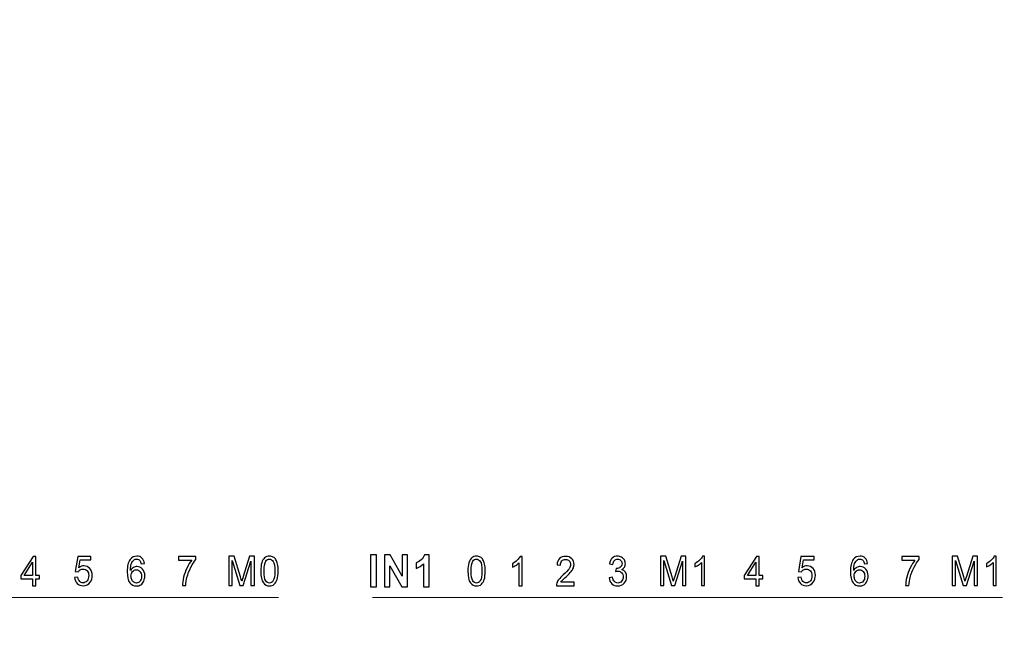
# Model space of a CAD drawing. Header units: centimetres. Extents: x -24.5 to 49.7, y -16.6 to 18.4.
# Tile 227 of 248: x 2.4 to 7.1, y 3.2 to 6.1. Entities that reach past the tile are written whole.
import ezdxf

# ---------------------------------------------------------------- set-up
doc = ezdxf.new("R2010")
doc.units = ezdxf.units.CM
doc.header["$MEASUREMENT"] = 0
doc.layers.add('layer 1', color=7, linetype='Continuous')

msp = doc.modelspace()

# ---------------------------------------------------------------- linework, layer by layer
at = {"layer": 'layer 1', "color": 1, "lineweight": 0}
msp.add_open_spline([(24.98821, 18.39808), (24.98821, 18.39808), (24.98821, -16.60193), (24.98821, -16.60193), (24.98821, -16.60193), (-24.51772, -16.60193), (-24.51772, -16.60193), (-24.51772, -16.60193), (-24.51772, 18.39808), (-24.51772, 18.39808), (-24.51772, 18.39808), (24.98821, 18.39808), (24.98821, 18.39808)], degree=3, knots=[0, 0, 0, 0, 0.25, 0.25, 0.25, 0.5, 0.5, 0.5, 0.75, 0.75, 0.75, 1, 1, 1, 1], dxfattribs=at)
at = {"layer": 'layer 1', "color": 5, "lineweight": 0}
msp.add_open_spline([(-23.26688, 17.18067), (-23.26688, 17.18067), (-23.26688, -15.60944), (-23.26688, -15.60944), (-23.26688, -15.60944), (23.98644, -15.60944), (23.98644, -15.60944)], degree=3, knots=[0, 0, 0, 0, 0.5, 0.5, 0.5, 1, 1, 1, 1], dxfattribs=at)
at = {"layer": 'layer 1', "color": 251}
for points, knots in [([(2.49713, 3.36449), (2.49713, 3.36449), (2.49713, 3.39773), (2.49713, 3.39773), (2.49713, 3.39773), (2.44188, 3.39773), (2.44188, 3.39773), (2.44188, 3.39773), (2.44188, 3.41347), (2.44188, 3.41347), (2.44188, 3.41347), (2.49997, 3.50365), (2.49997, 3.50365), (2.49997, 3.50365), (2.51276, 3.50365), (2.51276, 3.50365), (2.51276, 3.50365), (2.51276, 3.41347), (2.51276, 3.41347), (2.51276, 3.41347), (2.52999, 3.41347), (2.52999, 3.41347), (2.52999, 3.41347), (2.52999, 3.39773), (2.52999, 3.39773), (2.52999, 3.39773), (2.51276, 3.39773), (2.51276, 3.39773), (2.51276, 3.39773), (2.51276, 3.36449), (2.51276, 3.36449), (2.51276, 3.36449), (2.49713, 3.36449), (2.49713, 3.36449)], [0, 0, 0, 0, 0.0909091, 0.0909091, 0.0909091, 0.1818182, 0.1818182, 0.1818182, 0.2727273, 0.2727273, 0.2727273, 0.3636364, 0.3636364, 0.3636364, 0.4545455, 0.4545455, 0.4545455, 0.5454545, 0.5454545, 0.5454545, 0.6363636, 0.6363636, 0.6363636, 0.7272727, 0.7272727, 0.7272727, 0.8181818, 0.8181818, 0.8181818, 0.9090909, 0.9090909, 0.9090909, 1, 1, 1, 1]), ([(2.49713, 3.41347), (2.49713, 3.41347), (2.49713, 3.47609), (2.49713, 3.47609), (2.49713, 3.47609), (2.45724, 3.41347), (2.45724, 3.41347), (2.45724, 3.41347), (2.49713, 3.41347), (2.49713, 3.41347)], [0, 0, 0, 0, 0.3333333, 0.3333333, 0.3333333, 0.6666667, 0.6666667, 0.6666667, 1, 1, 1, 1]), ([(2.69681, 3.40307), (2.69681, 3.40307), (2.71315, 3.40443), (2.71315, 3.40443), (2.71437, 3.39572), (2.71718, 3.38917), (2.72156, 3.38477), (2.72595, 3.38039), (2.73131, 3.37819), (2.73761, 3.37819), (2.74523, 3.37819), (2.75159, 3.3813), (2.75677, 3.38749), (2.76193, 3.39371), (2.7645, 3.40194), (2.7645, 3.41217), (2.7645, 3.42192), (2.76205, 3.4296), (2.7571, 3.43524), (2.75216, 3.44087), (2.74561, 3.44369), (2.73747, 3.44369), (2.7324, 3.44369), (2.72787, 3.44243), (2.72385, 3.4399), (2.71985, 3.43737), (2.71671, 3.4341), (2.7144, 3.43009), (2.7144, 3.43009), (2.69965, 3.43242), (2.69965, 3.43242), (2.69965, 3.43242), (2.71191, 3.50394), (2.71191, 3.50394), (2.71191, 3.50394), (2.77498, 3.50394), (2.77498, 3.50394), (2.77498, 3.50394), (2.77498, 3.48762), (2.77498, 3.48762), (2.77498, 3.48762), (2.72438, 3.48762), (2.72438, 3.48762), (2.72438, 3.48762), (2.71759, 3.45007), (2.71759, 3.45007), (2.72521, 3.45594), (2.7332, 3.45885), (2.74155, 3.45885), (2.75262, 3.45885), (2.76198, 3.45464), (2.7696, 3.44622), (2.7772, 3.4378), (2.78102, 3.42698), (2.78102, 3.41376), (2.78102, 3.40116), (2.77768, 3.39027), (2.77098, 3.38111), (2.76284, 3.36983), (2.75171, 3.3642), (2.73761, 3.3642), (2.72607, 3.3642), (2.71665, 3.36776), (2.70934, 3.37486), (2.70202, 3.38195), (2.69785, 3.39134), (2.69681, 3.40307)], [0, 0, 0, 0, 0.0454545, 0.0454545, 0.0454545, 0.0909091, 0.0909091, 0.0909091, 0.1363636, 0.1363636, 0.1363636, 0.1818182, 0.1818182, 0.1818182, 0.2272727, 0.2272727, 0.2272727, 0.2727273, 0.2727273, 0.2727273, 0.3181818, 0.3181818, 0.3181818, 0.3636364, 0.3636364, 0.3636364, 0.4090909, 0.4090909, 0.4090909, 0.4545455, 0.4545455, 0.4545455, 0.5, 0.5, 0.5, 0.5454545, 0.5454545, 0.5454545, 0.5909091, 0.5909091, 0.5909091, 0.6363636, 0.6363636, 0.6363636, 0.6818182, 0.6818182, 0.6818182, 0.7272727, 0.7272727, 0.7272727, 0.7727273, 0.7727273, 0.7727273, 0.8181818, 0.8181818, 0.8181818, 0.8636364, 0.8636364, 0.8636364, 0.9090909, 0.9090909, 0.9090909, 0.9545455, 0.9545455, 0.9545455, 1, 1, 1, 1]), ([(3.02962, 3.47052), (3.02962, 3.47052), (3.01416, 3.46916), (3.01416, 3.46916), (3.01276, 3.47586), (3.01078, 3.48076), (3.00821, 3.4838), (3.00397, 3.48869), (2.99873, 3.49112), (2.99251, 3.49112), (2.98751, 3.49112), (2.98306, 3.4896), (2.97924, 3.48655), (2.97433, 3.48263), (2.97049, 3.47693), (2.96761, 3.46942), (2.96476, 3.46187), (2.96328, 3.45115), (2.96316, 3.43725), (2.96693, 3.4435), (2.97155, 3.44817), (2.97699, 3.45118), (2.98244, 3.45422), (2.98813, 3.45575), (2.99411, 3.45575), (3.00453, 3.45575), (3.01342, 3.45154), (3.02076, 3.44315), (3.02807, 3.43476), (3.03175, 3.42394), (3.03175, 3.41062), (3.03175, 3.40188), (3.03003, 3.39378), (3.02659, 3.38626), (3.02313, 3.37875), (3.01842, 3.37301), (3.01238, 3.36903), (3.00637, 3.36505), (2.99953, 3.36304), (2.99189, 3.36304), (2.97889, 3.36304), (2.96826, 3.36829), (2.96003, 3.37875), (2.95183, 3.38921), (2.94772, 3.40648), (2.94772, 3.43051), (2.94772, 3.4574), (2.95227, 3.47697), (2.96136, 3.48918), (2.9693, 3.4998), (2.97998, 3.50511), (2.99346, 3.50511), (3.00346, 3.50511), (3.0117, 3.50204), (3.01809, 3.49592), (3.02449, 3.48979), (3.02834, 3.48134), (3.02962, 3.47052)], [0, 0, 0, 0, 0.0526316, 0.0526316, 0.0526316, 0.1052632, 0.1052632, 0.1052632, 0.1578947, 0.1578947, 0.1578947, 0.2105263, 0.2105263, 0.2105263, 0.2631579, 0.2631579, 0.2631579, 0.3157895, 0.3157895, 0.3157895, 0.3684211, 0.3684211, 0.3684211, 0.4210526, 0.4210526, 0.4210526, 0.4736842, 0.4736842, 0.4736842, 0.5263158, 0.5263158, 0.5263158, 0.5789474, 0.5789474, 0.5789474, 0.6315789, 0.6315789, 0.6315789, 0.6842105, 0.6842105, 0.6842105, 0.7368421, 0.7368421, 0.7368421, 0.7894737, 0.7894737, 0.7894737, 0.8421053, 0.8421053, 0.8421053, 0.8947368, 0.8947368, 0.8947368, 0.9473684, 0.9473684, 0.9473684, 1, 1, 1, 1]), ([(3.19274, 3.48646), (3.19274, 3.48646), (3.19274, 3.50278), (3.19274, 3.50278), (3.19274, 3.50278), (3.275, 3.50278), (3.275, 3.50278), (3.275, 3.50278), (3.275, 3.48957), (3.275, 3.48957), (3.26692, 3.48014), (3.25887, 3.4676), (3.25093, 3.45196), (3.24296, 3.43631), (3.23684, 3.42021), (3.23249, 3.40366), (3.22938, 3.39203), (3.22736, 3.37923), (3.2265, 3.36537), (3.2265, 3.36537), (3.21051, 3.36537), (3.21051, 3.36537), (3.2107, 3.37632), (3.21264, 3.38957), (3.21641, 3.40508), (3.22017, 3.42063), (3.22552, 3.4356), (3.23254, 3.45001), (3.23956, 3.46443), (3.24702, 3.47658), (3.25493, 3.48646), (3.25493, 3.48646), (3.19274, 3.48646), (3.19274, 3.48646)], [0, 0, 0, 0, 0.0909091, 0.0909091, 0.0909091, 0.1818182, 0.1818182, 0.1818182, 0.2727273, 0.2727273, 0.2727273, 0.3636364, 0.3636364, 0.3636364, 0.4545455, 0.4545455, 0.4545455, 0.5454545, 0.5454545, 0.5454545, 0.6363636, 0.6363636, 0.6363636, 0.7272727, 0.7272727, 0.7272727, 0.8181818, 0.8181818, 0.8181818, 0.9090909, 0.9090909, 0.9090909, 1, 1, 1, 1]), ([(3.43185, 3.36537), (3.43185, 3.36537), (3.43185, 3.50453), (3.43185, 3.50453), (3.43185, 3.50453), (3.45708, 3.50453), (3.45708, 3.50453), (3.45708, 3.50453), (3.48716, 3.40602), (3.48716, 3.40602), (3.48994, 3.39686), (3.49196, 3.38999), (3.49323, 3.38542), (3.49468, 3.39047), (3.49696, 3.39793), (3.50004, 3.40774), (3.50004, 3.40774), (3.53065, 3.50453), (3.53065, 3.50453), (3.53065, 3.50453), (3.55318, 3.50453), (3.55318, 3.50453), (3.55318, 3.50453), (3.55318, 3.36537), (3.55318, 3.36537), (3.55318, 3.36537), (3.53702, 3.36537), (3.53702, 3.36537), (3.53702, 3.36537), (3.53702, 3.48179), (3.53702, 3.48179), (3.53702, 3.48179), (3.49989, 3.36537), (3.49989, 3.36537), (3.49989, 3.36537), (3.48473, 3.36537), (3.48473, 3.36537), (3.48473, 3.36537), (3.44801, 3.48393), (3.44801, 3.48393), (3.44801, 3.48393), (3.44801, 3.36537), (3.44801, 3.36537), (3.44801, 3.36537), (3.43185, 3.36537), (3.43185, 3.36537)], [0, 0, 0, 0, 0.0666667, 0.0666667, 0.0666667, 0.1333333, 0.1333333, 0.1333333, 0.2, 0.2, 0.2, 0.2666667, 0.2666667, 0.2666667, 0.3333333, 0.3333333, 0.3333333, 0.4, 0.4, 0.4, 0.4666667, 0.4666667, 0.4666667, 0.5333333, 0.5333333, 0.5333333, 0.6, 0.6, 0.6, 0.6666667, 0.6666667, 0.6666667, 0.7333333, 0.7333333, 0.7333333, 0.8, 0.8, 0.8, 0.8666667, 0.8666667, 0.8666667, 0.9333333, 0.9333333, 0.9333333, 1, 1, 1, 1]), ([(3.58384, 3.43404), (3.58384, 3.45047), (3.58539, 3.46375), (3.58847, 3.47379), (3.59158, 3.48386), (3.59616, 3.49161), (3.60226, 3.49702), (3.60833, 3.50243), (3.616, 3.50511), (3.62524, 3.50511), (3.63205, 3.50511), (3.63803, 3.50362), (3.64321, 3.50061), (3.64837, 3.4976), (3.65263, 3.49326), (3.65594, 3.48759), (3.65926, 3.48195), (3.66187, 3.47505), (3.66376, 3.46692), (3.66569, 3.45879), (3.66663, 3.44781), (3.66663, 3.43404), (3.66663, 3.41772), (3.66509, 3.4045), (3.66204, 3.39446), (3.659, 3.38438), (3.65441, 3.37664), (3.6483, 3.3712), (3.64223, 3.36576), (3.63454, 3.36304), (3.62524, 3.36304), (3.61301, 3.36304), (3.60338, 3.3678), (3.5964, 3.37736), (3.58802, 3.38902), (3.58384, 3.4079), (3.58384, 3.43404)], [0, 0, 0, 0, 0.0833333, 0.0833333, 0.0833333, 0.1666667, 0.1666667, 0.1666667, 0.25, 0.25, 0.25, 0.3333333, 0.3333333, 0.3333333, 0.4166667, 0.4166667, 0.4166667, 0.5, 0.5, 0.5, 0.5833333, 0.5833333, 0.5833333, 0.6666667, 0.6666667, 0.6666667, 0.75, 0.75, 0.75, 0.8333333, 0.8333333, 0.8333333, 0.9166667, 0.9166667, 0.9166667, 1, 1, 1, 1]), ([(3.59984, 3.43398), (3.59984, 3.41108), (3.60226, 3.39585), (3.60715, 3.38834), (3.61203, 3.38079), (3.61807, 3.37703), (3.62524, 3.37703), (3.63241, 3.37703), (3.63845, 3.38082), (3.64333, 3.38837), (3.64822, 3.39595), (3.65064, 3.41114), (3.65064, 3.43398), (3.65064, 3.45688), (3.64822, 3.47211), (3.64333, 3.47962), (3.63848, 3.48717), (3.63238, 3.49093), (3.62506, 3.49093), (3.6179, 3.49093), (3.61215, 3.48759), (3.60785, 3.48095), (3.6025, 3.47249), (3.59984, 3.45682), (3.59984, 3.43398)], [0, 0, 0, 0, 0.125, 0.125, 0.125, 0.25, 0.25, 0.25, 0.375, 0.375, 0.375, 0.5, 0.5, 0.5, 0.625, 0.625, 0.625, 0.75, 0.75, 0.75, 0.875, 0.875, 0.875, 1, 1, 1, 1]), ([(4.10717, 3.35912), (4.10717, 3.35912), (4.10717, 3.51093), (4.10717, 3.51093), (4.10717, 3.51093), (4.13527, 3.51093), (4.13527, 3.51093), (4.13527, 3.51093), (4.13527, 3.35912), (4.13527, 3.35912), (4.13527, 3.35912), (4.10717, 3.35912), (4.10717, 3.35912)], [0, 0, 0, 0, 0.25, 0.25, 0.25, 0.5, 0.5, 0.5, 0.75, 0.75, 0.75, 1, 1, 1, 1]), ([(4.17275, 3.35912), (4.17275, 3.35912), (4.17275, 3.51093), (4.17275, 3.51093), (4.17275, 3.51093), (4.19995, 3.51093), (4.19995, 3.51093), (4.19995, 3.51093), (4.25706, 3.40919), (4.25706, 3.40919), (4.25706, 3.40919), (4.25706, 3.51093), (4.25706, 3.51093), (4.25706, 3.51093), (4.28303, 3.51093), (4.28303, 3.51093), (4.28303, 3.51093), (4.28303, 3.35912), (4.28303, 3.35912), (4.28303, 3.35912), (4.25496, 3.35912), (4.25496, 3.35912), (4.25496, 3.35912), (4.19872, 3.45892), (4.19872, 3.45892), (4.19872, 3.45892), (4.19872, 3.35912), (4.19872, 3.35912), (4.19872, 3.35912), (4.17275, 3.35912), (4.17275, 3.35912)], [0, 0, 0, 0, 0.1, 0.1, 0.1, 0.2, 0.2, 0.2, 0.3, 0.3, 0.3, 0.4, 0.4, 0.4, 0.5, 0.5, 0.5, 0.6, 0.6, 0.6, 0.7, 0.7, 0.7, 0.8, 0.8, 0.8, 0.9, 0.9, 0.9, 1, 1, 1, 1]), ([(4.3855, 3.35912), (4.3855, 3.35912), (4.35895, 3.35912), (4.35895, 3.35912), (4.35895, 3.35912), (4.35895, 3.46902), (4.35895, 3.46902), (4.34926, 3.45906), (4.33783, 3.45167), (4.32464, 3.4469), (4.32464, 3.4469), (4.32464, 3.4734), (4.32464, 3.4734), (4.33159, 3.47588), (4.33911, 3.48058), (4.34722, 3.48754), (4.35537, 3.49447), (4.36092, 3.50256), (4.36396, 3.51178), (4.36396, 3.51178), (4.3855, 3.51178), (4.3855, 3.51178), (4.3855, 3.51178), (4.3855, 3.35912), (4.3855, 3.35912)], [0, 0, 0, 0, 0.125, 0.125, 0.125, 0.25, 0.25, 0.25, 0.375, 0.375, 0.375, 0.5, 0.5, 0.5, 0.625, 0.625, 0.625, 0.75, 0.75, 0.75, 0.875, 0.875, 0.875, 1, 1, 1, 1]), ([(4.56999, 3.43404), (4.56999, 3.45047), (4.57154, 3.46375), (4.57462, 3.47379), (4.57773, 3.48386), (4.58232, 3.49161), (4.58841, 3.49702), (4.59448, 3.50243), (4.60215, 3.50511), (4.61139, 3.50511), (4.6182, 3.50511), (4.62418, 3.50362), (4.62936, 3.50061), (4.63452, 3.4976), (4.63878, 3.49326), (4.6421, 3.48759), (4.64541, 3.48195), (4.64802, 3.47505), (4.64991, 3.46692), (4.65184, 3.45879), (4.65278, 3.44781), (4.65278, 3.43404), (4.65278, 3.41772), (4.65124, 3.4045), (4.64819, 3.39446), (4.64515, 3.38438), (4.64056, 3.37664), (4.63445, 3.3712), (4.62838, 3.36576), (4.62069, 3.36304), (4.61139, 3.36304), (4.59916, 3.36304), (4.58954, 3.3678), (4.58255, 3.37736), (4.57417, 3.38902), (4.56999, 3.4079), (4.56999, 3.43404)], [0, 0, 0, 0, 0.0833333, 0.0833333, 0.0833333, 0.1666667, 0.1666667, 0.1666667, 0.25, 0.25, 0.25, 0.3333333, 0.3333333, 0.3333333, 0.4166667, 0.4166667, 0.4166667, 0.5, 0.5, 0.5, 0.5833333, 0.5833333, 0.5833333, 0.6666667, 0.6666667, 0.6666667, 0.75, 0.75, 0.75, 0.8333333, 0.8333333, 0.8333333, 0.9166667, 0.9166667, 0.9166667, 1, 1, 1, 1]), ([(4.58599, 3.43398), (4.58599, 3.41108), (4.58841, 3.39585), (4.5933, 3.38834), (4.59818, 3.38079), (4.60423, 3.37703), (4.61139, 3.37703), (4.61856, 3.37703), (4.6246, 3.38082), (4.62948, 3.38837), (4.63437, 3.39595), (4.63679, 3.41114), (4.63679, 3.43398), (4.63679, 3.45688), (4.63437, 3.47211), (4.62948, 3.47962), (4.62463, 3.48717), (4.61853, 3.49093), (4.61121, 3.49093), (4.60405, 3.49093), (4.5983, 3.48759), (4.59401, 3.48095), (4.58865, 3.47249), (4.58599, 3.45682), (4.58599, 3.43398)], [0, 0, 0, 0, 0.125, 0.125, 0.125, 0.25, 0.25, 0.25, 0.375, 0.375, 0.375, 0.5, 0.5, 0.5, 0.625, 0.625, 0.625, 0.75, 0.75, 0.75, 0.875, 0.875, 0.875, 1, 1, 1, 1]), ([(4.82903, 3.3642), (4.82903, 3.3642), (4.8134, 3.3642), (4.8134, 3.3642), (4.8134, 3.3642), (4.8134, 3.47311), (4.8134, 3.47311), (4.80963, 3.46915), (4.80469, 3.46523), (4.79859, 3.46132), (4.7925, 3.4574), (4.78698, 3.45445), (4.78213, 3.4525), (4.78213, 3.4525), (4.78213, 3.46902), (4.78213, 3.46902), (4.79087, 3.4735), (4.7985, 3.47894), (4.80505, 3.48535), (4.81159, 3.49173), (4.81624, 3.49792), (4.81897, 3.50394), (4.81897, 3.50394), (4.82903, 3.50394), (4.82903, 3.50394), (4.82903, 3.50394), (4.82903, 3.3642), (4.82903, 3.3642)], [0, 0, 0, 0, 0.1111111, 0.1111111, 0.1111111, 0.2222222, 0.2222222, 0.2222222, 0.3333333, 0.3333333, 0.3333333, 0.4444444, 0.4444444, 0.4444444, 0.5555556, 0.5555556, 0.5555556, 0.6666667, 0.6666667, 0.6666667, 0.7777778, 0.7777778, 0.7777778, 0.8888889, 0.8888889, 0.8888889, 1, 1, 1, 1]), ([(5.07586, 3.38053), (5.07586, 3.38053), (5.07586, 3.3642), (5.07586, 3.3642), (5.07586, 3.3642), (4.99166, 3.3642), (4.99166, 3.3642), (4.99154, 3.36831), (4.99216, 3.37227), (4.99349, 3.37609), (4.99565, 3.38234), (4.99912, 3.38853), (5.00388, 3.39458), (5.00865, 3.40064), (5.01546, 3.40764), (5.02432, 3.41558), (5.03808, 3.42798), (5.04744, 3.4378), (5.05233, 3.44505), (5.05724, 3.45231), (5.0597, 3.45918), (5.0597, 3.46566), (5.0597, 3.47243), (5.05748, 3.47813), (5.05304, 3.48279), (5.0486, 3.48742), (5.04279, 3.48976), (5.03565, 3.48976), (5.0281, 3.48976), (5.02206, 3.48729), (5.01754, 3.48237), (5.013, 3.47748), (5.01073, 3.47068), (5.01066, 3.46196), (5.01066, 3.46196), (4.99468, 3.46371), (4.99468, 3.46371), (4.99577, 3.4768), (4.99991, 3.48678), (5.00708, 3.49364), (5.01427, 3.50051), (5.0239, 3.50394), (5.03601, 3.50394), (5.04821, 3.50394), (5.05789, 3.50025), (5.06499, 3.49283), (5.07213, 3.48542), (5.07569, 3.47622), (5.07569, 3.46527), (5.07569, 3.4597), (5.07465, 3.45422), (5.07255, 3.44884), (5.07048, 3.44343), (5.06701, 3.43777), (5.06219, 3.4318), (5.05733, 3.42588), (5.04931, 3.41768), (5.03811, 3.40732), (5.02872, 3.3987), (5.02268, 3.39287), (5.02002, 3.38979), (5.01735, 3.38671), (5.01517, 3.38364), (5.01342, 3.38053), (5.01342, 3.38053), (5.07586, 3.38053), (5.07586, 3.38053)], [0, 0, 0, 0, 0.0454545, 0.0454545, 0.0454545, 0.0909091, 0.0909091, 0.0909091, 0.1363636, 0.1363636, 0.1363636, 0.1818182, 0.1818182, 0.1818182, 0.2272727, 0.2272727, 0.2272727, 0.2727273, 0.2727273, 0.2727273, 0.3181818, 0.3181818, 0.3181818, 0.3636364, 0.3636364, 0.3636364, 0.4090909, 0.4090909, 0.4090909, 0.4545455, 0.4545455, 0.4545455, 0.5, 0.5, 0.5, 0.5454545, 0.5454545, 0.5454545, 0.5909091, 0.5909091, 0.5909091, 0.6363636, 0.6363636, 0.6363636, 0.6818182, 0.6818182, 0.6818182, 0.7272727, 0.7272727, 0.7272727, 0.7727273, 0.7727273, 0.7727273, 0.8181818, 0.8181818, 0.8181818, 0.8636364, 0.8636364, 0.8636364, 0.9090909, 0.9090909, 0.9090909, 0.9545455, 0.9545455, 0.9545455, 1, 1, 1, 1]), ([(5.24307, 3.4023), (5.24307, 3.4023), (5.25871, 3.40463), (5.25871, 3.40463), (5.26051, 3.39491), (5.26354, 3.38792), (5.26782, 3.38364), (5.27212, 3.37936), (5.27739, 3.37723), (5.28364, 3.37723), (5.29104, 3.37723), (5.29729, 3.38001), (5.30232, 3.38558), (5.30736, 3.39116), (5.30987, 3.39805), (5.30987, 3.40628), (5.30987, 3.41412), (5.30753, 3.4206), (5.30282, 3.42572), (5.29814, 3.4308), (5.29219, 3.43336), (5.28494, 3.43336), (5.28198, 3.43336), (5.27831, 3.43272), (5.27389, 3.43145), (5.27389, 3.43145), (5.27565, 3.44642), (5.27565, 3.44642), (5.27668, 3.44629), (5.27754, 3.44622), (5.27816, 3.44622), (5.28485, 3.44622), (5.29083, 3.44813), (5.2962, 3.45192), (5.30153, 3.45572), (5.30419, 3.46155), (5.30419, 3.46942), (5.30419, 3.47567), (5.30223, 3.48085), (5.29835, 3.48497), (5.29448, 3.48908), (5.28947, 3.49112), (5.28334, 3.49112), (5.27725, 3.49112), (5.27218, 3.48902), (5.26813, 3.4848), (5.26407, 3.48059), (5.26146, 3.47428), (5.26031, 3.46585), (5.26031, 3.46585), (5.24467, 3.46896), (5.24467, 3.46896), (5.2466, 3.48043), (5.25092, 3.48934), (5.25771, 3.49566), (5.26445, 3.50197), (5.27289, 3.50511), (5.28296, 3.50511), (5.28989, 3.50511), (5.29628, 3.5035), (5.30212, 3.50022), (5.30798, 3.49698), (5.31245, 3.49255), (5.31553, 3.48694), (5.31864, 3.48131), (5.32018, 3.47535), (5.32018, 3.46903), (5.32018, 3.46304), (5.3187, 3.45759), (5.31577, 3.45267), (5.3128, 3.44775), (5.30843, 3.44383), (5.30265, 3.44091), (5.31017, 3.43903), (5.316, 3.43508), (5.32018, 3.42909), (5.32432, 3.42313), (5.3264, 3.41561), (5.3264, 3.40664), (5.3264, 3.39449), (5.32234, 3.38416), (5.31426, 3.3757), (5.30614, 3.36725), (5.29589, 3.36304), (5.28352, 3.36304), (5.27236, 3.36304), (5.26309, 3.3667), (5.25572, 3.37399), (5.24832, 3.38128), (5.24411, 3.3907), (5.24307, 3.4023)], [0, 0, 0, 0, 0.0333333, 0.0333333, 0.0333333, 0.0666667, 0.0666667, 0.0666667, 0.1, 0.1, 0.1, 0.1333333, 0.1333333, 0.1333333, 0.1666667, 0.1666667, 0.1666667, 0.2, 0.2, 0.2, 0.2333333, 0.2333333, 0.2333333, 0.2666667, 0.2666667, 0.2666667, 0.3, 0.3, 0.3, 0.3333333, 0.3333333, 0.3333333, 0.3666667, 0.3666667, 0.3666667, 0.4, 0.4, 0.4, 0.4333333, 0.4333333, 0.4333333, 0.4666667, 0.4666667, 0.4666667, 0.5, 0.5, 0.5, 0.5333333, 0.5333333, 0.5333333, 0.5666667, 0.5666667, 0.5666667, 0.6, 0.6, 0.6, 0.6333333, 0.6333333, 0.6333333, 0.6666667, 0.6666667, 0.6666667, 0.7, 0.7, 0.7, 0.7333333, 0.7333333, 0.7333333, 0.7666667, 0.7666667, 0.7666667, 0.8, 0.8, 0.8, 0.8333333, 0.8333333, 0.8333333, 0.8666667, 0.8666667, 0.8666667, 0.9, 0.9, 0.9, 0.9333333, 0.9333333, 0.9333333, 0.9666667, 0.9666667, 0.9666667, 1, 1, 1, 1]), ([(5.48721, 3.36537), (5.48721, 3.36537), (5.48721, 3.50453), (5.48721, 3.50453), (5.48721, 3.50453), (5.51244, 3.50453), (5.51244, 3.50453), (5.51244, 3.50453), (5.54252, 3.40602), (5.54252, 3.40602), (5.5453, 3.39686), (5.54732, 3.38999), (5.54859, 3.38542), (5.55004, 3.39047), (5.55232, 3.39793), (5.5554, 3.40774), (5.5554, 3.40774), (5.58601, 3.50453), (5.58601, 3.50453), (5.58601, 3.50453), (5.60854, 3.50453), (5.60854, 3.50453), (5.60854, 3.50453), (5.60854, 3.36537), (5.60854, 3.36537), (5.60854, 3.36537), (5.59238, 3.36537), (5.59238, 3.36537), (5.59238, 3.36537), (5.59238, 3.48179), (5.59238, 3.48179), (5.59238, 3.48179), (5.55525, 3.36537), (5.55525, 3.36537), (5.55525, 3.36537), (5.54009, 3.36537), (5.54009, 3.36537), (5.54009, 3.36537), (5.50337, 3.48393), (5.50337, 3.48393), (5.50337, 3.48393), (5.50337, 3.36537), (5.50337, 3.36537), (5.50337, 3.36537), (5.48721, 3.36537), (5.48721, 3.36537)], [0, 0, 0, 0, 0.0666667, 0.0666667, 0.0666667, 0.1333333, 0.1333333, 0.1333333, 0.2, 0.2, 0.2, 0.2666667, 0.2666667, 0.2666667, 0.3333333, 0.3333333, 0.3333333, 0.4, 0.4, 0.4, 0.4666667, 0.4666667, 0.4666667, 0.5333333, 0.5333333, 0.5333333, 0.6, 0.6, 0.6, 0.6666667, 0.6666667, 0.6666667, 0.7333333, 0.7333333, 0.7333333, 0.8, 0.8, 0.8, 0.8666667, 0.8666667, 0.8666667, 0.9333333, 0.9333333, 0.9333333, 1, 1, 1, 1]), ([(5.69783, 3.36537), (5.69783, 3.36537), (5.68219, 3.36537), (5.68219, 3.36537), (5.68219, 3.36537), (5.68219, 3.47428), (5.68219, 3.47428), (5.67843, 3.47032), (5.67348, 3.4664), (5.66739, 3.46249), (5.66129, 3.45857), (5.65578, 3.45562), (5.65092, 3.45367), (5.65092, 3.45367), (5.65092, 3.47019), (5.65092, 3.47019), (5.65966, 3.47467), (5.6673, 3.48011), (5.67384, 3.48652), (5.68038, 3.4929), (5.68504, 3.49909), (5.68776, 3.50511), (5.68776, 3.50511), (5.69783, 3.50511), (5.69783, 3.50511), (5.69783, 3.50511), (5.69783, 3.36537), (5.69783, 3.36537)], [0, 0, 0, 0, 0.1111111, 0.1111111, 0.1111111, 0.2222222, 0.2222222, 0.2222222, 0.3333333, 0.3333333, 0.3333333, 0.4444444, 0.4444444, 0.4444444, 0.5555556, 0.5555556, 0.5555556, 0.6666667, 0.6666667, 0.6666667, 0.7777778, 0.7777778, 0.7777778, 0.8888889, 0.8888889, 0.8888889, 1, 1, 1, 1]), ([(5.94153, 3.36449), (5.94153, 3.36449), (5.94153, 3.39773), (5.94153, 3.39773), (5.94153, 3.39773), (5.88628, 3.39773), (5.88628, 3.39773), (5.88628, 3.39773), (5.88628, 3.41347), (5.88628, 3.41347), (5.88628, 3.41347), (5.94437, 3.50365), (5.94437, 3.50365), (5.94437, 3.50365), (5.95716, 3.50365), (5.95716, 3.50365), (5.95716, 3.50365), (5.95716, 3.41347), (5.95716, 3.41347), (5.95716, 3.41347), (5.97439, 3.41347), (5.97439, 3.41347), (5.97439, 3.41347), (5.97439, 3.39773), (5.97439, 3.39773), (5.97439, 3.39773), (5.95716, 3.39773), (5.95716, 3.39773), (5.95716, 3.39773), (5.95716, 3.36449), (5.95716, 3.36449), (5.95716, 3.36449), (5.94153, 3.36449), (5.94153, 3.36449)], [0, 0, 0, 0, 0.0909091, 0.0909091, 0.0909091, 0.1818182, 0.1818182, 0.1818182, 0.2727273, 0.2727273, 0.2727273, 0.3636364, 0.3636364, 0.3636364, 0.4545455, 0.4545455, 0.4545455, 0.5454545, 0.5454545, 0.5454545, 0.6363636, 0.6363636, 0.6363636, 0.7272727, 0.7272727, 0.7272727, 0.8181818, 0.8181818, 0.8181818, 0.9090909, 0.9090909, 0.9090909, 1, 1, 1, 1]), ([(5.94153, 3.41347), (5.94153, 3.41347), (5.94153, 3.47609), (5.94153, 3.47609), (5.94153, 3.47609), (5.90164, 3.41347), (5.90164, 3.41347), (5.90164, 3.41347), (5.94153, 3.41347), (5.94153, 3.41347)], [0, 0, 0, 0, 0.3333333, 0.3333333, 0.3333333, 0.6666667, 0.6666667, 0.6666667, 1, 1, 1, 1]), ([(6.14121, 3.40307), (6.14121, 3.40307), (6.15755, 3.40443), (6.15755, 3.40443), (6.15877, 3.39572), (6.16158, 3.38917), (6.16596, 3.38477), (6.17035, 3.38039), (6.17571, 3.37819), (6.18201, 3.37819), (6.18963, 3.37819), (6.19599, 3.3813), (6.20117, 3.38749), (6.20633, 3.39371), (6.2089, 3.40194), (6.2089, 3.41217), (6.2089, 3.42192), (6.20645, 3.4296), (6.2015, 3.43524), (6.19656, 3.44087), (6.19001, 3.44369), (6.18187, 3.44369), (6.1768, 3.44369), (6.17227, 3.44243), (6.16825, 3.4399), (6.16425, 3.43737), (6.16111, 3.4341), (6.1588, 3.43009), (6.1588, 3.43009), (6.14405, 3.43242), (6.14405, 3.43242), (6.14405, 3.43242), (6.15631, 3.50394), (6.15631, 3.50394), (6.15631, 3.50394), (6.21938, 3.50394), (6.21938, 3.50394), (6.21938, 3.50394), (6.21938, 3.48762), (6.21938, 3.48762), (6.21938, 3.48762), (6.16878, 3.48762), (6.16878, 3.48762), (6.16878, 3.48762), (6.16199, 3.45007), (6.16199, 3.45007), (6.16961, 3.45594), (6.1776, 3.45885), (6.18595, 3.45885), (6.19702, 3.45885), (6.20638, 3.45464), (6.214, 3.44622), (6.2216, 3.4378), (6.22542, 3.42698), (6.22542, 3.41376), (6.22542, 3.40116), (6.22208, 3.39027), (6.21538, 3.38111), (6.20724, 3.36983), (6.19611, 3.3642), (6.18201, 3.3642), (6.17047, 3.3642), (6.16105, 3.36776), (6.15374, 3.37486), (6.14642, 3.38195), (6.14225, 3.39134), (6.14121, 3.40307)], [0, 0, 0, 0, 0.0454545, 0.0454545, 0.0454545, 0.0909091, 0.0909091, 0.0909091, 0.1363636, 0.1363636, 0.1363636, 0.1818182, 0.1818182, 0.1818182, 0.2272727, 0.2272727, 0.2272727, 0.2727273, 0.2727273, 0.2727273, 0.3181818, 0.3181818, 0.3181818, 0.3636364, 0.3636364, 0.3636364, 0.4090909, 0.4090909, 0.4090909, 0.4545455, 0.4545455, 0.4545455, 0.5, 0.5, 0.5, 0.5454545, 0.5454545, 0.5454545, 0.5909091, 0.5909091, 0.5909091, 0.6363636, 0.6363636, 0.6363636, 0.6818182, 0.6818182, 0.6818182, 0.7272727, 0.7272727, 0.7272727, 0.7727273, 0.7727273, 0.7727273, 0.8181818, 0.8181818, 0.8181818, 0.8636364, 0.8636364, 0.8636364, 0.9090909, 0.9090909, 0.9090909, 0.9545455, 0.9545455, 0.9545455, 1, 1, 1, 1]), ([(6.47402, 3.47052), (6.47402, 3.47052), (6.45856, 3.46916), (6.45856, 3.46916), (6.45716, 3.47586), (6.45518, 3.48076), (6.45261, 3.4838), (6.44837, 3.48869), (6.44313, 3.49112), (6.43691, 3.49112), (6.43191, 3.49112), (6.42746, 3.4896), (6.42364, 3.48655), (6.41873, 3.48263), (6.41489, 3.47693), (6.41201, 3.46942), (6.40916, 3.46187), (6.40768, 3.45115), (6.40756, 3.43725), (6.41133, 3.4435), (6.41595, 3.44817), (6.42139, 3.45118), (6.42684, 3.45422), (6.43253, 3.45575), (6.43851, 3.45575), (6.44893, 3.45575), (6.45782, 3.45154), (6.46516, 3.44315), (6.47247, 3.43476), (6.47615, 3.42394), (6.47615, 3.41062), (6.47615, 3.40188), (6.47443, 3.39378), (6.47099, 3.38626), (6.46753, 3.37875), (6.46282, 3.37301), (6.45678, 3.36903), (6.45077, 3.36505), (6.44393, 3.36304), (6.43629, 3.36304), (6.42329, 3.36304), (6.41266, 3.36829), (6.40443, 3.37875), (6.39623, 3.38921), (6.39212, 3.40648), (6.39212, 3.43051), (6.39212, 3.4574), (6.39667, 3.47697), (6.40576, 3.48918), (6.4137, 3.4998), (6.42438, 3.50511), (6.43786, 3.50511), (6.44786, 3.50511), (6.4561, 3.50204), (6.46249, 3.49592), (6.46889, 3.48979), (6.47274, 3.48134), (6.47402, 3.47052)], [0, 0, 0, 0, 0.0526316, 0.0526316, 0.0526316, 0.1052632, 0.1052632, 0.1052632, 0.1578947, 0.1578947, 0.1578947, 0.2105263, 0.2105263, 0.2105263, 0.2631579, 0.2631579, 0.2631579, 0.3157895, 0.3157895, 0.3157895, 0.3684211, 0.3684211, 0.3684211, 0.4210526, 0.4210526, 0.4210526, 0.4736842, 0.4736842, 0.4736842, 0.5263158, 0.5263158, 0.5263158, 0.5789474, 0.5789474, 0.5789474, 0.6315789, 0.6315789, 0.6315789, 0.6842105, 0.6842105, 0.6842105, 0.7368421, 0.7368421, 0.7368421, 0.7894737, 0.7894737, 0.7894737, 0.8421053, 0.8421053, 0.8421053, 0.8947368, 0.8947368, 0.8947368, 0.9473684, 0.9473684, 0.9473684, 1, 1, 1, 1]), ([(6.63714, 3.48646), (6.63714, 3.48646), (6.63714, 3.50278), (6.63714, 3.50278), (6.63714, 3.50278), (6.7194, 3.50278), (6.7194, 3.50278), (6.7194, 3.50278), (6.7194, 3.48957), (6.7194, 3.48957), (6.71132, 3.48014), (6.70327, 3.4676), (6.69533, 3.45196), (6.68736, 3.43631), (6.68124, 3.42021), (6.67689, 3.40366), (6.67378, 3.39203), (6.67176, 3.37923), (6.6709, 3.36537), (6.6709, 3.36537), (6.65491, 3.36537), (6.65491, 3.36537), (6.6551, 3.37632), (6.65704, 3.38957), (6.66081, 3.40508), (6.66457, 3.42063), (6.66992, 3.4356), (6.67694, 3.45001), (6.68396, 3.46443), (6.69142, 3.47658), (6.69933, 3.48646), (6.69933, 3.48646), (6.63714, 3.48646), (6.63714, 3.48646)], [0, 0, 0, 0, 0.0909091, 0.0909091, 0.0909091, 0.1818182, 0.1818182, 0.1818182, 0.2727273, 0.2727273, 0.2727273, 0.3636364, 0.3636364, 0.3636364, 0.4545455, 0.4545455, 0.4545455, 0.5454545, 0.5454545, 0.5454545, 0.6363636, 0.6363636, 0.6363636, 0.7272727, 0.7272727, 0.7272727, 0.8181818, 0.8181818, 0.8181818, 0.9090909, 0.9090909, 0.9090909, 1, 1, 1, 1]), ([(6.87625, 3.36537), (6.87625, 3.36537), (6.87625, 3.50453), (6.87625, 3.50453), (6.87625, 3.50453), (6.90148, 3.50453), (6.90148, 3.50453), (6.90148, 3.50453), (6.93156, 3.40602), (6.93156, 3.40602), (6.93434, 3.39686), (6.93636, 3.38999), (6.93763, 3.38542), (6.93908, 3.39047), (6.94136, 3.39793), (6.94444, 3.40774), (6.94444, 3.40774), (6.97505, 3.50453), (6.97505, 3.50453), (6.97505, 3.50453), (6.99758, 3.50453), (6.99758, 3.50453), (6.99758, 3.50453), (6.99758, 3.36537), (6.99758, 3.36537), (6.99758, 3.36537), (6.98142, 3.36537), (6.98142, 3.36537), (6.98142, 3.36537), (6.98142, 3.48179), (6.98142, 3.48179), (6.98142, 3.48179), (6.94429, 3.36537), (6.94429, 3.36537), (6.94429, 3.36537), (6.92913, 3.36537), (6.92913, 3.36537), (6.92913, 3.36537), (6.89241, 3.48393), (6.89241, 3.48393), (6.89241, 3.48393), (6.89241, 3.36537), (6.89241, 3.36537), (6.89241, 3.36537), (6.87625, 3.36537), (6.87625, 3.36537)], [0, 0, 0, 0, 0.0666667, 0.0666667, 0.0666667, 0.1333333, 0.1333333, 0.1333333, 0.2, 0.2, 0.2, 0.2666667, 0.2666667, 0.2666667, 0.3333333, 0.3333333, 0.3333333, 0.4, 0.4, 0.4, 0.4666667, 0.4666667, 0.4666667, 0.5333333, 0.5333333, 0.5333333, 0.6, 0.6, 0.6, 0.6666667, 0.6666667, 0.6666667, 0.7333333, 0.7333333, 0.7333333, 0.8, 0.8, 0.8, 0.8666667, 0.8666667, 0.8666667, 0.9333333, 0.9333333, 0.9333333, 1, 1, 1, 1]), ([(7.08687, 3.36537), (7.08687, 3.36537), (7.07124, 3.36537), (7.07124, 3.36537), (7.07124, 3.36537), (7.07124, 3.47428), (7.07124, 3.47428), (7.06747, 3.47032), (7.06253, 3.4664), (7.05643, 3.46249), (7.05034, 3.45857), (7.04482, 3.45562), (7.03997, 3.45367), (7.03997, 3.45367), (7.03997, 3.47019), (7.03997, 3.47019), (7.04871, 3.47467), (7.05634, 3.48011), (7.06289, 3.48652), (7.06943, 3.4929), (7.07408, 3.49909), (7.07681, 3.50511), (7.07681, 3.50511), (7.08687, 3.50511), (7.08687, 3.50511), (7.08687, 3.50511), (7.08687, 3.36537), (7.08687, 3.36537)], [0, 0, 0, 0, 0.1111111, 0.1111111, 0.1111111, 0.2222222, 0.2222222, 0.2222222, 0.3333333, 0.3333333, 0.3333333, 0.4444444, 0.4444444, 0.4444444, 0.5555556, 0.5555556, 0.5555556, 0.6666667, 0.6666667, 0.6666667, 0.7777778, 0.7777778, 0.7777778, 0.8888889, 0.8888889, 0.8888889, 1, 1, 1, 1]), ([(2.96566, 3.41046), (2.96566, 3.40457), (2.96681, 3.39893), (2.96909, 3.39355), (2.97137, 3.38817), (2.97457, 3.38409), (2.97862, 3.38128), (2.98271, 3.37846), (2.98703, 3.37703), (2.99162, 3.37703), (2.99828, 3.37703), (3.00397, 3.37995), (3.00867, 3.38578), (3.01338, 3.39161), (3.01576, 3.39951), (3.01576, 3.40952), (3.01576, 3.41914), (3.01342, 3.42672), (3.00877, 3.43226), (3.00411, 3.4378), (2.9982, 3.44059), (2.991, 3.44059), (2.98396, 3.44059), (2.97794, 3.4378), (2.97303, 3.43226), (2.96811, 3.42672), (2.96566, 3.41947), (2.96566, 3.41046)], [0, 0, 0, 0, 0.1111111, 0.1111111, 0.1111111, 0.2222222, 0.2222222, 0.2222222, 0.3333333, 0.3333333, 0.3333333, 0.4444444, 0.4444444, 0.4444444, 0.5555556, 0.5555556, 0.5555556, 0.6666667, 0.6666667, 0.6666667, 0.7777778, 0.7777778, 0.7777778, 0.8888889, 0.8888889, 0.8888889, 1, 1, 1, 1]), ([(6.41006, 3.41046), (6.41006, 3.40457), (6.41121, 3.39893), (6.41349, 3.39355), (6.41577, 3.38817), (6.41897, 3.38409), (6.42302, 3.38128), (6.42711, 3.37846), (6.43143, 3.37703), (6.43602, 3.37703), (6.44268, 3.37703), (6.44837, 3.37995), (6.45307, 3.38578), (6.45778, 3.39161), (6.46016, 3.39951), (6.46016, 3.40952), (6.46016, 3.41914), (6.45782, 3.42672), (6.45317, 3.43226), (6.44851, 3.4378), (6.4426, 3.44059), (6.4354, 3.44059), (6.42836, 3.44059), (6.42234, 3.4378), (6.41743, 3.43226), (6.41251, 3.42672), (6.41006, 3.41947), (6.41006, 3.41046)], [0, 0, 0, 0, 0.1111111, 0.1111111, 0.1111111, 0.2222222, 0.2222222, 0.2222222, 0.3333333, 0.3333333, 0.3333333, 0.4444444, 0.4444444, 0.4444444, 0.5555556, 0.5555556, 0.5555556, 0.6666667, 0.6666667, 0.6666667, 0.7777778, 0.7777778, 0.7777778, 0.8888889, 0.8888889, 0.8888889, 1, 1, 1, 1])]:
    msp.add_open_spline(points, degree=3, knots=knots, dxfattribs=at)
at = {"layer": 'layer 1', "color": 250, "lineweight": 9}
for points in [[(0.66761, 3.30891), (0.66761, 3.30891), (3.66761, 3.30891), (3.66761, 3.30891)], [(4.11646, 3.30891), (4.11646, 3.30891), (7.11646, 3.30891), (7.11646, 3.30891)]]:
    msp.add_open_spline(points, degree=3, dxfattribs=at)

doc.saveas('drawing.dxf')
